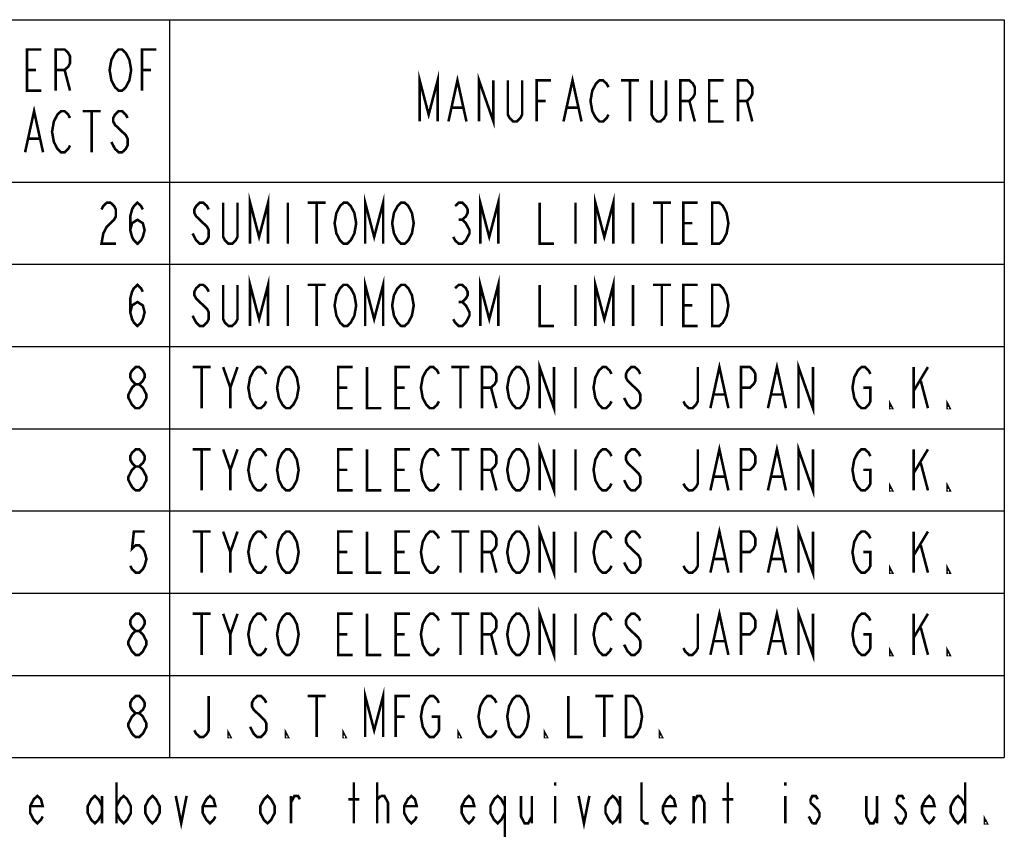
# Model space of a CAD drawing. Extents: x 60 to 814, y 62 to 540.
# Tile 3 of 25: x 387 to 540, y 74 to 202. Entities that reach past the tile are written whole.
import ezdxf

# ---------------------------------------------------------------- set-up
doc = ezdxf.new("R2010")
doc.units = 0
doc.header["$LTSCALE"] = 46.2
doc.layers.get('0').update_dxf_attribs({"linetype": 'CONTINUOUS'})
doc.layers.add('ALL_NOTE', color=7, linetype='CONTINUOUS')

msp = doc.modelspace()

# ---------------------------------------------------------------- linework, layer by layer
at = {"color": 2, "linetype": 'CONTINUOUS'}
for p, q in [((234.287, 201.741), (540.287, 201.741)), ((410.287, 201.741), (410.287, 86.861)), ((540.287, 201.741), (540.287, 86.861)), ((234.287, 176.461), (540.287, 176.461)), ((234.287, 163.661), (540.287, 163.661)), ((234.287, 150.861), (540.287, 150.861)), ((234.287, 138.061), (540.287, 138.061)), ((234.287, 125.261), (540.287, 125.261)), ((234.287, 112.461), (540.287, 112.461)), ((234.287, 99.661), (540.287, 99.661)), ((234.287, 86.861), (540.287, 86.861))]:
    msp.add_line(p, q, dxfattribs=at)
at = {"layer": 'ALL_NOTE', "color": 2, "linetype": 'CONTINUOUS', "const_width": 0.4}
for points in [[(390.319, 190.701), (388.079, 190.701), (388.079, 197.101), (390.319, 197.101)], [(392.559, 190.701), (392.559, 197.101), (393.959, 197.101), (394.519, 196.568), (394.799, 196.034), (394.799, 194.968), (394.519, 194.434), (393.959, 193.901), (392.559, 193.901)], [(403.759, 191.768), (403.479, 191.234), (402.919, 190.701), (402.359, 190.701), (401.799, 191.234), (401.519, 191.768), (401.239, 192.301), (400.959, 193.901), (401.239, 195.501), (401.519, 196.034), (401.799, 196.568), (402.359, 197.101), (402.919, 197.101), (403.479, 196.568), (403.759, 196.034), (404.039, 195.501), (404.319, 193.901), (404.039, 192.301), (403.759, 191.768)], [(405.999, 190.701), (405.999, 197.101), (408.239, 197.101)], [(388.079, 193.901), (389.479, 193.901)], [(393.959, 193.901), (394.799, 190.701)], [(405.999, 193.901), (407.399, 193.901)], [(449.247, 185.901), (449.247, 192.301), (450.647, 186.968), (452.047, 192.301), (452.047, 185.901)], [(453.727, 185.901), (455.127, 192.301), (456.527, 185.901)], [(458.487, 185.901), (458.487, 192.301), (460.727, 185.901), (460.727, 192.301)], [(471.647, 185.901), (473.047, 192.301), (474.447, 185.901)], [(465.207, 192.301), (465.207, 186.968), (464.927, 186.434), (464.367, 185.901), (463.807, 185.901), (463.247, 186.434), (462.967, 186.968), (462.967, 192.301)], [(467.447, 185.901), (467.447, 192.301), (469.687, 192.301)], [(478.647, 186.968), (478.367, 186.434), (477.807, 185.901), (477.247, 185.901), (476.687, 186.434), (476.407, 186.968), (476.127, 187.501), (475.847, 189.101), (476.127, 190.701), (476.407, 191.234), (476.687, 191.768), (477.247, 192.301), (477.807, 192.301), (478.367, 191.768), (478.647, 191.234)], [(480.607, 192.301), (483.407, 192.301)], [(482.007, 192.301), (482.007, 185.901)], [(487.607, 192.301), (487.607, 186.968), (487.327, 186.434), (486.767, 185.901), (486.207, 185.901), (485.647, 186.434), (485.367, 186.968), (485.367, 192.301)], [(489.847, 185.901), (489.847, 192.301), (491.247, 192.301), (491.807, 191.768), (492.087, 191.234), (492.087, 190.168), (491.807, 189.634), (491.247, 189.101), (489.847, 189.101)], [(496.567, 185.901), (494.327, 185.901), (494.327, 192.301), (496.567, 192.301)], [(498.807, 185.901), (498.807, 192.301), (500.207, 192.301), (500.767, 191.768), (501.047, 191.234), (501.047, 190.168), (500.767, 189.634), (500.207, 189.101), (498.807, 189.101)], [(467.447, 189.101), (468.847, 189.101)], [(491.247, 189.101), (492.087, 185.901)], [(494.327, 189.101), (495.727, 189.101)], [(500.207, 189.101), (501.047, 185.901)], [(387.799, 181.101), (389.199, 187.501), (390.599, 181.101)], [(394.799, 182.168), (394.519, 181.634), (393.959, 181.101), (393.399, 181.101), (392.839, 181.634), (392.559, 182.168), (392.279, 182.701), (391.999, 184.301), (392.279, 185.901), (392.559, 186.434), (392.839, 186.968), (393.399, 187.501), (393.959, 187.501), (394.519, 186.968), (394.799, 186.434)], [(396.759, 187.501), (399.559, 187.501)], [(398.159, 187.501), (398.159, 181.101)], [(403.759, 186.434), (403.479, 186.968), (402.919, 187.501), (402.359, 187.501), (401.799, 186.968), (401.519, 186.434), (401.519, 185.901), (401.799, 185.368), (402.359, 184.834), (402.919, 184.301), (403.479, 183.768), (403.759, 183.234), (403.759, 182.168), (403.479, 181.634), (402.919, 181.101), (402.359, 181.101), (401.799, 181.634), (401.519, 182.168), (401.239, 182.701)], [(454.287, 188.034), (455.967, 188.034)], [(472.207, 188.034), (473.887, 188.034)], [(388.359, 183.234), (390.039, 183.234)], [(422.839, 166.861), (422.839, 173.261), (424.239, 167.928), (425.639, 173.261), (425.639, 166.861)], [(440.759, 166.861), (440.759, 173.261), (442.159, 167.928), (443.559, 173.261), (443.559, 166.861)], [(458.679, 166.861), (458.679, 173.261), (460.079, 167.928), (461.479, 173.261), (461.479, 166.861)], [(476.599, 166.861), (476.599, 173.261), (477.999, 167.928), (479.399, 173.261), (479.399, 166.861)], [(399.695, 172.194), (399.975, 172.728), (400.535, 173.261), (401.095, 173.261), (401.655, 172.728), (401.935, 172.194), (401.935, 171.128), (401.655, 170.594), (401.095, 170.061), (400.535, 169.528), (399.975, 168.461), (399.695, 166.861), (401.935, 166.861)], [(404.175, 168.994), (404.455, 170.061), (405.295, 170.594), (406.135, 170.061), (406.415, 168.994), (406.135, 167.928), (405.855, 167.394), (405.295, 166.861), (404.735, 167.394), (404.455, 167.928), (404.175, 168.994), (404.175, 171.128), (404.455, 172.194), (404.735, 172.728), (405.295, 173.261), (405.855, 172.728), (406.135, 172.194)], [(416.399, 172.194), (416.119, 172.728), (415.559, 173.261), (414.999, 173.261), (414.439, 172.728), (414.159, 172.194), (414.159, 171.661), (414.439, 171.128), (414.999, 170.594), (415.559, 170.061), (416.119, 169.528), (416.399, 168.994), (416.399, 167.928), (416.119, 167.394), (415.559, 166.861), (414.999, 166.861), (414.439, 167.394), (414.159, 167.928), (413.879, 168.461)], [(420.879, 173.261), (420.879, 167.928), (420.599, 167.394), (420.039, 166.861), (419.479, 166.861), (418.919, 167.394), (418.639, 167.928), (418.639, 173.261)], [(428.719, 173.261), (428.719, 166.861)], [(431.799, 173.261), (434.599, 173.261)], [(433.199, 173.261), (433.199, 166.861)], [(438.799, 167.928), (438.519, 167.394), (437.959, 166.861), (437.399, 166.861), (436.839, 167.394), (436.559, 167.928), (436.279, 168.461), (435.999, 170.061), (436.279, 171.661), (436.559, 172.194), (436.839, 172.728), (437.399, 173.261), (437.959, 173.261), (438.519, 172.728), (438.799, 172.194), (439.079, 171.661), (439.359, 170.061), (439.079, 168.461), (438.799, 167.928)], [(447.759, 167.928), (447.479, 167.394), (446.919, 166.861), (446.359, 166.861), (445.799, 167.394), (445.519, 167.928), (445.239, 168.461), (444.959, 170.061), (445.239, 171.661), (445.519, 172.194), (445.799, 172.728), (446.359, 173.261), (446.919, 173.261), (447.479, 172.728), (447.759, 172.194), (448.039, 171.661), (448.319, 170.061), (448.039, 168.461), (447.759, 167.928)], [(454.759, 172.728), (455.319, 173.261), (455.879, 173.261), (456.439, 172.728), (456.719, 172.194), (456.719, 171.661), (456.439, 171.128), (455.879, 170.594), (456.439, 170.061), (456.719, 169.528), (456.999, 168.994), (456.999, 168.461), (456.719, 167.928), (456.439, 167.394), (455.879, 166.861), (455.319, 166.861), (454.759, 167.394), (454.479, 167.928)], [(467.919, 173.261), (467.919, 166.861), (470.159, 166.861)], [(473.519, 173.261), (473.519, 166.861)], [(482.479, 173.261), (482.479, 166.861)], [(485.559, 173.261), (488.359, 173.261)], [(486.959, 173.261), (486.959, 166.861)], [(492.559, 166.861), (490.319, 166.861), (490.319, 173.261), (492.559, 173.261)], [(494.799, 173.261), (495.919, 173.261), (496.479, 172.728), (496.759, 172.194), (497.039, 171.661), (497.319, 170.061), (497.039, 168.461), (496.759, 167.928), (496.479, 167.394), (495.919, 166.861), (494.799, 166.861), (494.799, 173.261)], [(455.319, 170.594), (455.879, 170.594)], [(490.319, 170.061), (491.719, 170.061)], [(422.839, 154.061), (422.839, 160.461), (424.239, 155.128), (425.639, 160.461), (425.639, 154.061)], [(440.759, 154.061), (440.759, 160.461), (442.159, 155.128), (443.559, 160.461), (443.559, 154.061)], [(458.679, 154.061), (458.679, 160.461), (460.079, 155.128), (461.479, 160.461), (461.479, 154.061)], [(476.599, 154.061), (476.599, 160.461), (477.999, 155.128), (479.399, 160.461), (479.399, 154.061)], [(404.175, 156.194), (404.455, 157.261), (405.295, 157.794), (406.135, 157.261), (406.415, 156.194), (406.135, 155.128), (405.855, 154.594), (405.295, 154.061), (404.735, 154.594), (404.455, 155.128), (404.175, 156.194), (404.175, 158.328), (404.455, 159.394), (404.735, 159.928), (405.295, 160.461), (405.855, 159.928), (406.135, 159.394)], [(416.399, 159.394), (416.119, 159.928), (415.559, 160.461), (414.999, 160.461), (414.439, 159.928), (414.159, 159.394), (414.159, 158.861), (414.439, 158.328), (414.999, 157.794), (415.559, 157.261), (416.119, 156.728), (416.399, 156.194), (416.399, 155.128), (416.119, 154.594), (415.559, 154.061), (414.999, 154.061), (414.439, 154.594), (414.159, 155.128), (413.879, 155.661)], [(420.879, 160.461), (420.879, 155.128), (420.599, 154.594), (420.039, 154.061), (419.479, 154.061), (418.919, 154.594), (418.639, 155.128), (418.639, 160.461)], [(428.719, 160.461), (428.719, 154.061)], [(431.799, 160.461), (434.599, 160.461)], [(433.199, 160.461), (433.199, 154.061)], [(438.799, 155.128), (438.519, 154.594), (437.959, 154.061), (437.399, 154.061), (436.839, 154.594), (436.559, 155.128), (436.279, 155.661), (435.999, 157.261), (436.279, 158.861), (436.559, 159.394), (436.839, 159.928), (437.399, 160.461), (437.959, 160.461), (438.519, 159.928), (438.799, 159.394), (439.079, 158.861), (439.359, 157.261), (439.079, 155.661), (438.799, 155.128)], [(447.759, 155.128), (447.479, 154.594), (446.919, 154.061), (446.359, 154.061), (445.799, 154.594), (445.519, 155.128), (445.239, 155.661), (444.959, 157.261), (445.239, 158.861), (445.519, 159.394), (445.799, 159.928), (446.359, 160.461), (446.919, 160.461), (447.479, 159.928), (447.759, 159.394), (448.039, 158.861), (448.319, 157.261), (448.039, 155.661), (447.759, 155.128)], [(454.759, 159.928), (455.319, 160.461), (455.879, 160.461), (456.439, 159.928), (456.719, 159.394), (456.719, 158.861), (456.439, 158.328), (455.879, 157.794), (456.439, 157.261), (456.719, 156.728), (456.999, 156.194), (456.999, 155.661), (456.719, 155.128), (456.439, 154.594), (455.879, 154.061), (455.319, 154.061), (454.759, 154.594), (454.479, 155.128)], [(467.919, 160.461), (467.919, 154.061), (470.159, 154.061)], [(473.519, 160.461), (473.519, 154.061)], [(482.479, 160.461), (482.479, 154.061)], [(485.559, 160.461), (488.359, 160.461)], [(486.959, 160.461), (486.959, 154.061)], [(492.559, 154.061), (490.319, 154.061), (490.319, 160.461), (492.559, 160.461)], [(494.799, 160.461), (495.919, 160.461), (496.479, 159.928), (496.759, 159.394), (497.039, 158.861), (497.319, 157.261), (497.039, 155.661), (496.759, 155.128), (496.479, 154.594), (495.919, 154.061), (494.799, 154.061), (494.799, 160.461)], [(455.319, 157.794), (455.879, 157.794)], [(490.319, 157.261), (491.719, 157.261)], [(467.919, 141.261), (467.919, 147.661), (470.159, 141.261), (470.159, 147.661)], [(508.239, 141.261), (508.239, 147.661), (510.479, 141.261), (510.479, 147.661)], [(405.015, 144.994), (404.455, 145.528), (404.175, 146.061), (404.175, 146.594), (404.455, 147.128), (405.015, 147.661), (405.575, 147.661), (406.135, 147.128), (406.415, 146.594), (406.415, 146.061), (406.135, 145.528), (405.575, 144.994)], [(413.879, 147.661), (416.679, 147.661)], [(415.279, 147.661), (415.279, 141.261)], [(418.639, 147.661), (419.759, 144.461), (419.759, 141.261)], [(419.759, 144.461), (420.879, 147.661)], [(425.359, 142.328), (425.079, 141.794), (424.519, 141.261), (423.959, 141.261), (423.399, 141.794), (423.119, 142.328), (422.839, 142.861), (422.559, 144.461), (422.839, 146.061), (423.119, 146.594), (423.399, 147.128), (423.959, 147.661), (424.519, 147.661), (425.079, 147.128), (425.359, 146.594)], [(429.839, 142.328), (429.559, 141.794), (428.999, 141.261), (428.439, 141.261), (427.879, 141.794), (427.599, 142.328), (427.319, 142.861), (427.039, 144.461), (427.319, 146.061), (427.599, 146.594), (427.879, 147.128), (428.439, 147.661), (428.999, 147.661), (429.559, 147.128), (429.839, 146.594), (430.119, 146.061), (430.399, 144.461), (430.119, 142.861), (429.839, 142.328)], [(438.799, 141.261), (436.559, 141.261), (436.559, 147.661), (438.799, 147.661)], [(441.039, 147.661), (441.039, 141.261), (443.279, 141.261)], [(447.759, 141.261), (445.519, 141.261), (445.519, 147.661), (447.759, 147.661)], [(452.239, 142.328), (451.959, 141.794), (451.399, 141.261), (450.839, 141.261), (450.279, 141.794), (449.999, 142.328), (449.719, 142.861), (449.439, 144.461), (449.719, 146.061), (449.999, 146.594), (450.279, 147.128), (450.839, 147.661), (451.399, 147.661), (451.959, 147.128), (452.239, 146.594)], [(454.199, 147.661), (456.999, 147.661)], [(455.599, 147.661), (455.599, 141.261)], [(458.959, 141.261), (458.959, 147.661), (460.359, 147.661), (460.919, 147.128), (461.199, 146.594), (461.199, 145.528), (460.919, 144.994), (460.359, 144.461), (458.959, 144.461)], [(465.679, 142.328), (465.399, 141.794), (464.839, 141.261), (464.279, 141.261), (463.719, 141.794), (463.439, 142.328), (463.159, 142.861), (462.879, 144.461), (463.159, 146.061), (463.439, 146.594), (463.719, 147.128), (464.279, 147.661), (464.839, 147.661), (465.399, 147.128), (465.679, 146.594), (465.959, 146.061), (466.239, 144.461), (465.959, 142.861), (465.679, 142.328)], [(473.519, 147.661), (473.519, 141.261)], [(479.119, 142.328), (478.839, 141.794), (478.279, 141.261), (477.719, 141.261), (477.159, 141.794), (476.879, 142.328), (476.599, 142.861), (476.319, 144.461), (476.599, 146.061), (476.879, 146.594), (477.159, 147.128), (477.719, 147.661), (478.279, 147.661), (478.839, 147.128), (479.119, 146.594)], [(483.599, 146.594), (483.319, 147.128), (482.759, 147.661), (482.199, 147.661), (481.639, 147.128), (481.359, 146.594), (481.359, 146.061), (481.639, 145.528), (482.199, 144.994), (482.759, 144.461), (483.319, 143.928), (483.599, 143.394), (483.599, 142.328), (483.319, 141.794), (482.759, 141.261), (482.199, 141.261), (481.639, 141.794), (481.359, 142.328), (481.079, 142.861)], [(492.559, 147.661), (492.559, 142.328), (492.279, 141.794), (491.719, 141.261), (491.159, 141.261), (490.599, 141.794), (490.319, 142.328)], [(494.519, 141.261), (495.919, 147.661), (497.319, 141.261)], [(499.279, 141.261), (499.279, 147.661), (500.679, 147.661), (501.239, 147.128), (501.519, 146.594), (501.519, 145.528), (501.239, 144.994), (500.679, 144.461), (499.279, 144.461)], [(503.479, 141.261), (504.879, 147.661), (506.279, 141.261)], [(518.319, 144.461), (519.439, 144.461), (519.439, 142.328), (519.159, 141.794), (518.599, 141.261), (518.039, 141.261), (517.479, 141.794), (517.199, 142.328), (516.919, 142.861), (516.639, 144.461), (516.919, 146.061), (517.199, 146.594), (517.479, 147.128), (518.039, 147.661), (518.599, 147.661), (519.159, 147.128), (519.439, 146.594)], [(526.159, 147.661), (526.159, 141.261)], [(526.159, 143.928), (528.399, 147.661)], [(527.279, 145.528), (528.399, 141.261)], [(405.015, 141.261), (404.455, 141.794), (404.175, 142.328), (403.895, 142.861), (403.895, 143.394), (404.175, 143.928), (404.455, 144.461), (405.015, 144.994), (405.575, 144.994), (406.135, 144.461), (406.415, 143.928), (406.695, 143.394), (406.695, 142.861), (406.415, 142.328), (406.135, 141.794), (405.575, 141.261), (405.015, 141.261)], [(436.559, 144.461), (437.959, 144.461)], [(445.519, 144.461), (446.919, 144.461)], [(460.359, 144.461), (461.199, 141.261)], [(495.079, 143.394), (496.759, 143.394)], [(504.039, 143.394), (505.719, 143.394)], [(522.799, 141.261), (522.519, 141.261), (522.519, 141.794), (522.799, 141.261)], [(531.759, 141.261), (531.479, 141.261), (531.479, 141.794), (531.759, 141.261)], [(405.015, 132.194), (404.455, 132.728), (404.175, 133.261), (404.175, 133.794), (404.455, 134.328), (405.015, 134.861), (405.575, 134.861), (406.135, 134.328), (406.415, 133.794), (406.415, 133.261), (406.135, 132.728), (405.575, 132.194)], [(413.879, 134.861), (416.679, 134.861)], [(415.279, 134.861), (415.279, 128.461)], [(418.639, 134.861), (419.759, 131.661), (419.759, 128.461)], [(419.759, 131.661), (420.879, 134.861)], [(425.359, 129.528), (425.079, 128.994), (424.519, 128.461), (423.959, 128.461), (423.399, 128.994), (423.119, 129.528), (422.839, 130.061), (422.559, 131.661), (422.839, 133.261), (423.119, 133.794), (423.399, 134.328), (423.959, 134.861), (424.519, 134.861), (425.079, 134.328), (425.359, 133.794)], [(429.839, 129.528), (429.559, 128.994), (428.999, 128.461), (428.439, 128.461), (427.879, 128.994), (427.599, 129.528), (427.319, 130.061), (427.039, 131.661), (427.319, 133.261), (427.599, 133.794), (427.879, 134.328), (428.439, 134.861), (428.999, 134.861), (429.559, 134.328), (429.839, 133.794), (430.119, 133.261), (430.399, 131.661), (430.119, 130.061), (429.839, 129.528)], [(438.799, 128.461), (436.559, 128.461), (436.559, 134.861), (438.799, 134.861)], [(441.039, 134.861), (441.039, 128.461), (443.279, 128.461)], [(447.759, 128.461), (445.519, 128.461), (445.519, 134.861), (447.759, 134.861)], [(452.239, 129.528), (451.959, 128.994), (451.399, 128.461), (450.839, 128.461), (450.279, 128.994), (449.999, 129.528), (449.719, 130.061), (449.439, 131.661), (449.719, 133.261), (449.999, 133.794), (450.279, 134.328), (450.839, 134.861), (451.399, 134.861), (451.959, 134.328), (452.239, 133.794)], [(454.199, 134.861), (456.999, 134.861)], [(455.599, 134.861), (455.599, 128.461)], [(458.959, 128.461), (458.959, 134.861), (460.359, 134.861), (460.919, 134.328), (461.199, 133.794), (461.199, 132.728), (460.919, 132.194), (460.359, 131.661), (458.959, 131.661)], [(465.679, 129.528), (465.399, 128.994), (464.839, 128.461), (464.279, 128.461), (463.719, 128.994), (463.439, 129.528), (463.159, 130.061), (462.879, 131.661), (463.159, 133.261), (463.439, 133.794), (463.719, 134.328), (464.279, 134.861), (464.839, 134.861), (465.399, 134.328), (465.679, 133.794), (465.959, 133.261), (466.239, 131.661), (465.959, 130.061), (465.679, 129.528)], [(467.919, 128.461), (467.919, 134.861), (470.159, 128.461), (470.159, 134.861)], [(473.519, 134.861), (473.519, 128.461)], [(479.119, 129.528), (478.839, 128.994), (478.279, 128.461), (477.719, 128.461), (477.159, 128.994), (476.879, 129.528), (476.599, 130.061), (476.319, 131.661), (476.599, 133.261), (476.879, 133.794), (477.159, 134.328), (477.719, 134.861), (478.279, 134.861), (478.839, 134.328), (479.119, 133.794)], [(483.599, 133.794), (483.319, 134.328), (482.759, 134.861), (482.199, 134.861), (481.639, 134.328), (481.359, 133.794), (481.359, 133.261), (481.639, 132.728), (482.199, 132.194), (482.759, 131.661), (483.319, 131.128), (483.599, 130.594), (483.599, 129.528), (483.319, 128.994), (482.759, 128.461), (482.199, 128.461), (481.639, 128.994), (481.359, 129.528), (481.079, 130.061)], [(492.559, 134.861), (492.559, 129.528), (492.279, 128.994), (491.719, 128.461), (491.159, 128.461), (490.599, 128.994), (490.319, 129.528)], [(494.519, 128.461), (495.919, 134.861), (497.319, 128.461)], [(499.279, 128.461), (499.279, 134.861), (500.679, 134.861), (501.239, 134.328), (501.519, 133.794), (501.519, 132.728), (501.239, 132.194), (500.679, 131.661), (499.279, 131.661)], [(503.479, 128.461), (504.879, 134.861), (506.279, 128.461)], [(508.239, 128.461), (508.239, 134.861), (510.479, 128.461), (510.479, 134.861)], [(518.319, 131.661), (519.439, 131.661), (519.439, 129.528), (519.159, 128.994), (518.599, 128.461), (518.039, 128.461), (517.479, 128.994), (517.199, 129.528), (516.919, 130.061), (516.639, 131.661), (516.919, 133.261), (517.199, 133.794), (517.479, 134.328), (518.039, 134.861), (518.599, 134.861), (519.159, 134.328), (519.439, 133.794)], [(526.159, 134.861), (526.159, 128.461)], [(526.159, 131.128), (528.399, 134.861)], [(405.015, 128.461), (404.455, 128.994), (404.175, 129.528), (403.895, 130.061), (403.895, 130.594), (404.175, 131.128), (404.455, 131.661), (405.015, 132.194), (405.575, 132.194), (406.135, 131.661), (406.415, 131.128), (406.695, 130.594), (406.695, 130.061), (406.415, 129.528), (406.135, 128.994), (405.575, 128.461), (405.015, 128.461)], [(527.279, 132.728), (528.399, 128.461)], [(436.559, 131.661), (437.959, 131.661)], [(445.519, 131.661), (446.919, 131.661)], [(460.359, 131.661), (461.199, 128.461)], [(495.079, 130.594), (496.759, 130.594)], [(504.039, 130.594), (505.719, 130.594)], [(522.799, 128.461), (522.519, 128.461), (522.519, 128.994), (522.799, 128.461)], [(531.759, 128.461), (531.479, 128.461), (531.479, 128.994), (531.759, 128.461)], [(467.919, 115.661), (467.919, 122.061), (470.159, 115.661), (470.159, 122.061)], [(494.519, 115.661), (495.919, 122.061), (497.319, 115.661)], [(503.479, 115.661), (504.879, 122.061), (506.279, 115.661)], [(508.239, 115.661), (508.239, 122.061), (510.479, 115.661), (510.479, 122.061)], [(406.415, 122.061), (404.735, 122.061), (404.455, 119.394), (405.015, 119.928), (405.575, 119.928), (406.135, 119.394), (406.415, 118.861), (406.695, 117.794), (406.415, 116.728), (406.135, 116.194), (405.575, 115.661), (405.015, 115.661), (404.455, 116.194), (404.175, 116.728)], [(413.879, 122.061), (416.679, 122.061)], [(415.279, 122.061), (415.279, 115.661)], [(418.639, 122.061), (419.759, 118.861), (419.759, 115.661)], [(419.759, 118.861), (420.879, 122.061)], [(425.359, 116.728), (425.079, 116.194), (424.519, 115.661), (423.959, 115.661), (423.399, 116.194), (423.119, 116.728), (422.839, 117.261), (422.559, 118.861), (422.839, 120.461), (423.119, 120.994), (423.399, 121.528), (423.959, 122.061), (424.519, 122.061), (425.079, 121.528), (425.359, 120.994)], [(429.839, 116.728), (429.559, 116.194), (428.999, 115.661), (428.439, 115.661), (427.879, 116.194), (427.599, 116.728), (427.319, 117.261), (427.039, 118.861), (427.319, 120.461), (427.599, 120.994), (427.879, 121.528), (428.439, 122.061), (428.999, 122.061), (429.559, 121.528), (429.839, 120.994), (430.119, 120.461), (430.399, 118.861), (430.119, 117.261), (429.839, 116.728)], [(438.799, 115.661), (436.559, 115.661), (436.559, 122.061), (438.799, 122.061)], [(441.039, 122.061), (441.039, 115.661), (443.279, 115.661)], [(447.759, 115.661), (445.519, 115.661), (445.519, 122.061), (447.759, 122.061)], [(452.239, 116.728), (451.959, 116.194), (451.399, 115.661), (450.839, 115.661), (450.279, 116.194), (449.999, 116.728), (449.719, 117.261), (449.439, 118.861), (449.719, 120.461), (449.999, 120.994), (450.279, 121.528), (450.839, 122.061), (451.399, 122.061), (451.959, 121.528), (452.239, 120.994)], [(454.199, 122.061), (456.999, 122.061)], [(455.599, 122.061), (455.599, 115.661)], [(458.959, 115.661), (458.959, 122.061), (460.359, 122.061), (460.919, 121.528), (461.199, 120.994), (461.199, 119.928), (460.919, 119.394), (460.359, 118.861), (458.959, 118.861)], [(465.679, 116.728), (465.399, 116.194), (464.839, 115.661), (464.279, 115.661), (463.719, 116.194), (463.439, 116.728), (463.159, 117.261), (462.879, 118.861), (463.159, 120.461), (463.439, 120.994), (463.719, 121.528), (464.279, 122.061), (464.839, 122.061), (465.399, 121.528), (465.679, 120.994), (465.959, 120.461), (466.239, 118.861), (465.959, 117.261), (465.679, 116.728)], [(473.519, 122.061), (473.519, 115.661)], [(479.119, 116.728), (478.839, 116.194), (478.279, 115.661), (477.719, 115.661), (477.159, 116.194), (476.879, 116.728), (476.599, 117.261), (476.319, 118.861), (476.599, 120.461), (476.879, 120.994), (477.159, 121.528), (477.719, 122.061), (478.279, 122.061), (478.839, 121.528), (479.119, 120.994)], [(483.599, 120.994), (483.319, 121.528), (482.759, 122.061), (482.199, 122.061), (481.639, 121.528), (481.359, 120.994), (481.359, 120.461), (481.639, 119.928), (482.199, 119.394), (482.759, 118.861), (483.319, 118.328), (483.599, 117.794), (483.599, 116.728), (483.319, 116.194), (482.759, 115.661), (482.199, 115.661), (481.639, 116.194), (481.359, 116.728), (481.079, 117.261)], [(492.559, 122.061), (492.559, 116.728), (492.279, 116.194), (491.719, 115.661), (491.159, 115.661), (490.599, 116.194), (490.319, 116.728)], [(499.279, 115.661), (499.279, 122.061), (500.679, 122.061), (501.239, 121.528), (501.519, 120.994), (501.519, 119.928), (501.239, 119.394), (500.679, 118.861), (499.279, 118.861)], [(518.319, 118.861), (519.439, 118.861), (519.439, 116.728), (519.159, 116.194), (518.599, 115.661), (518.039, 115.661), (517.479, 116.194), (517.199, 116.728), (516.919, 117.261), (516.639, 118.861), (516.919, 120.461), (517.199, 120.994), (517.479, 121.528), (518.039, 122.061), (518.599, 122.061), (519.159, 121.528), (519.439, 120.994)], [(526.159, 122.061), (526.159, 115.661)], [(526.159, 118.328), (528.399, 122.061)], [(527.279, 119.928), (528.399, 115.661)], [(436.559, 118.861), (437.959, 118.861)], [(445.519, 118.861), (446.919, 118.861)], [(460.359, 118.861), (461.199, 115.661)], [(495.079, 117.794), (496.759, 117.794)], [(504.039, 117.794), (505.719, 117.794)], [(522.799, 115.661), (522.519, 115.661), (522.519, 116.194), (522.799, 115.661)], [(531.759, 115.661), (531.479, 115.661), (531.479, 116.194), (531.759, 115.661)], [(467.919, 102.861), (467.919, 109.261), (470.159, 102.861), (470.159, 109.261)], [(508.239, 102.861), (508.239, 109.261), (510.479, 102.861), (510.479, 109.261)], [(405.015, 106.594), (404.455, 107.128), (404.175, 107.661), (404.175, 108.194), (404.455, 108.728), (405.015, 109.261), (405.575, 109.261), (406.135, 108.728), (406.415, 108.194), (406.415, 107.661), (406.135, 107.128), (405.575, 106.594)], [(413.879, 109.261), (416.679, 109.261)], [(415.279, 109.261), (415.279, 102.861)], [(418.639, 109.261), (419.759, 106.061), (419.759, 102.861)], [(419.759, 106.061), (420.879, 109.261)], [(425.359, 103.928), (425.079, 103.394), (424.519, 102.861), (423.959, 102.861), (423.399, 103.394), (423.119, 103.928), (422.839, 104.461), (422.559, 106.061), (422.839, 107.661), (423.119, 108.194), (423.399, 108.728), (423.959, 109.261), (424.519, 109.261), (425.079, 108.728), (425.359, 108.194)], [(429.839, 103.928), (429.559, 103.394), (428.999, 102.861), (428.439, 102.861), (427.879, 103.394), (427.599, 103.928), (427.319, 104.461), (427.039, 106.061), (427.319, 107.661), (427.599, 108.194), (427.879, 108.728), (428.439, 109.261), (428.999, 109.261), (429.559, 108.728), (429.839, 108.194), (430.119, 107.661), (430.399, 106.061), (430.119, 104.461), (429.839, 103.928)], [(438.799, 102.861), (436.559, 102.861), (436.559, 109.261), (438.799, 109.261)], [(441.039, 109.261), (441.039, 102.861), (443.279, 102.861)], [(447.759, 102.861), (445.519, 102.861), (445.519, 109.261), (447.759, 109.261)], [(452.239, 103.928), (451.959, 103.394), (451.399, 102.861), (450.839, 102.861), (450.279, 103.394), (449.999, 103.928), (449.719, 104.461), (449.439, 106.061), (449.719, 107.661), (449.999, 108.194), (450.279, 108.728), (450.839, 109.261), (451.399, 109.261), (451.959, 108.728), (452.239, 108.194)], [(454.199, 109.261), (456.999, 109.261)], [(455.599, 109.261), (455.599, 102.861)], [(458.959, 102.861), (458.959, 109.261), (460.359, 109.261), (460.919, 108.728), (461.199, 108.194), (461.199, 107.128), (460.919, 106.594), (460.359, 106.061), (458.959, 106.061)], [(465.679, 103.928), (465.399, 103.394), (464.839, 102.861), (464.279, 102.861), (463.719, 103.394), (463.439, 103.928), (463.159, 104.461), (462.879, 106.061), (463.159, 107.661), (463.439, 108.194), (463.719, 108.728), (464.279, 109.261), (464.839, 109.261), (465.399, 108.728), (465.679, 108.194), (465.959, 107.661), (466.239, 106.061), (465.959, 104.461), (465.679, 103.928)], [(473.519, 109.261), (473.519, 102.861)], [(479.119, 103.928), (478.839, 103.394), (478.279, 102.861), (477.719, 102.861), (477.159, 103.394), (476.879, 103.928), (476.599, 104.461), (476.319, 106.061), (476.599, 107.661), (476.879, 108.194), (477.159, 108.728), (477.719, 109.261), (478.279, 109.261), (478.839, 108.728), (479.119, 108.194)], [(483.599, 108.194), (483.319, 108.728), (482.759, 109.261), (482.199, 109.261), (481.639, 108.728), (481.359, 108.194), (481.359, 107.661), (481.639, 107.128), (482.199, 106.594), (482.759, 106.061), (483.319, 105.528), (483.599, 104.994), (483.599, 103.928), (483.319, 103.394), (482.759, 102.861), (482.199, 102.861), (481.639, 103.394), (481.359, 103.928), (481.079, 104.461)], [(492.559, 109.261), (492.559, 103.928), (492.279, 103.394), (491.719, 102.861), (491.159, 102.861), (490.599, 103.394), (490.319, 103.928)], [(494.519, 102.861), (495.919, 109.261), (497.319, 102.861)], [(499.279, 102.861), (499.279, 109.261), (500.679, 109.261), (501.239, 108.728), (501.519, 108.194), (501.519, 107.128), (501.239, 106.594), (500.679, 106.061), (499.279, 106.061)], [(503.479, 102.861), (504.879, 109.261), (506.279, 102.861)], [(518.319, 106.061), (519.439, 106.061), (519.439, 103.928), (519.159, 103.394), (518.599, 102.861), (518.039, 102.861), (517.479, 103.394), (517.199, 103.928), (516.919, 104.461), (516.639, 106.061), (516.919, 107.661), (517.199, 108.194), (517.479, 108.728), (518.039, 109.261), (518.599, 109.261), (519.159, 108.728), (519.439, 108.194)], [(526.159, 109.261), (526.159, 102.861)], [(526.159, 105.528), (528.399, 109.261)], [(405.015, 102.861), (404.455, 103.394), (404.175, 103.928), (403.895, 104.461), (403.895, 104.994), (404.175, 105.528), (404.455, 106.061), (405.015, 106.594), (405.575, 106.594), (406.135, 106.061), (406.415, 105.528), (406.695, 104.994), (406.695, 104.461), (406.415, 103.928), (406.135, 103.394), (405.575, 102.861), (405.015, 102.861)], [(436.559, 106.061), (437.959, 106.061)], [(445.519, 106.061), (446.919, 106.061)], [(460.359, 106.061), (461.199, 102.861)], [(527.279, 107.128), (528.399, 102.861)], [(495.079, 104.994), (496.759, 104.994)], [(504.039, 104.994), (505.719, 104.994)], [(522.799, 102.861), (522.519, 102.861), (522.519, 103.394), (522.799, 102.861)], [(531.759, 102.861), (531.479, 102.861), (531.479, 103.394), (531.759, 102.861)], [(405.015, 93.794), (404.455, 94.328), (404.175, 94.861), (404.175, 95.394), (404.455, 95.928), (405.015, 96.461), (405.575, 96.461), (406.135, 95.928), (406.415, 95.394), (406.415, 94.861), (406.135, 94.328), (405.575, 93.794)], [(416.399, 96.461), (416.399, 91.128), (416.119, 90.594), (415.559, 90.061), (414.999, 90.061), (414.439, 90.594), (414.159, 91.128)], [(425.359, 95.394), (425.079, 95.928), (424.519, 96.461), (423.959, 96.461), (423.399, 95.928), (423.119, 95.394), (423.119, 94.861), (423.399, 94.328), (423.959, 93.794), (424.519, 93.261), (425.079, 92.728), (425.359, 92.194), (425.359, 91.128), (425.079, 90.594), (424.519, 90.061), (423.959, 90.061), (423.399, 90.594), (423.119, 91.128), (422.839, 91.661)], [(431.799, 96.461), (434.599, 96.461)], [(433.199, 96.461), (433.199, 90.061)], [(440.759, 90.061), (440.759, 96.461), (442.159, 91.128), (443.559, 96.461), (443.559, 90.061)], [(445.519, 90.061), (445.519, 96.461), (447.759, 96.461)], [(451.119, 93.261), (452.239, 93.261), (452.239, 91.128), (451.959, 90.594), (451.399, 90.061), (450.839, 90.061), (450.279, 90.594), (449.999, 91.128), (449.719, 91.661), (449.439, 93.261), (449.719, 94.861), (449.999, 95.394), (450.279, 95.928), (450.839, 96.461), (451.399, 96.461), (451.959, 95.928), (452.239, 95.394)], [(461.199, 91.128), (460.919, 90.594), (460.359, 90.061), (459.799, 90.061), (459.239, 90.594), (458.959, 91.128), (458.679, 91.661), (458.399, 93.261), (458.679, 94.861), (458.959, 95.394), (459.239, 95.928), (459.799, 96.461), (460.359, 96.461), (460.919, 95.928), (461.199, 95.394)], [(465.679, 91.128), (465.399, 90.594), (464.839, 90.061), (464.279, 90.061), (463.719, 90.594), (463.439, 91.128), (463.159, 91.661), (462.879, 93.261), (463.159, 94.861), (463.439, 95.394), (463.719, 95.928), (464.279, 96.461), (464.839, 96.461), (465.399, 95.928), (465.679, 95.394), (465.959, 94.861), (466.239, 93.261), (465.959, 91.661), (465.679, 91.128)], [(472.399, 96.461), (472.399, 90.061), (474.639, 90.061)], [(476.599, 96.461), (479.399, 96.461)], [(477.999, 96.461), (477.999, 90.061)], [(481.359, 96.461), (482.479, 96.461), (483.039, 95.928), (483.319, 95.394), (483.599, 94.861), (483.879, 93.261), (483.599, 91.661), (483.319, 91.128), (483.039, 90.594), (482.479, 90.061), (481.359, 90.061), (481.359, 96.461)], [(405.015, 90.061), (404.455, 90.594), (404.175, 91.128), (403.895, 91.661), (403.895, 92.194), (404.175, 92.728), (404.455, 93.261), (405.015, 93.794), (405.575, 93.794), (406.135, 93.261), (406.415, 92.728), (406.695, 92.194), (406.695, 91.661), (406.415, 91.128), (406.135, 90.594), (405.575, 90.061), (405.015, 90.061)], [(445.519, 93.261), (446.919, 93.261)], [(419.759, 90.061), (419.479, 90.061), (419.479, 90.594), (419.759, 90.061)], [(428.719, 90.061), (428.439, 90.061), (428.439, 90.594), (428.719, 90.061)], [(437.679, 90.061), (437.399, 90.061), (437.399, 90.594), (437.679, 90.061)], [(455.599, 90.061), (455.319, 90.061), (455.319, 90.594), (455.599, 90.061)], [(469.039, 90.061), (468.759, 90.061), (468.759, 90.594), (469.039, 90.061)], [(486.959, 90.061), (486.679, 90.061), (486.679, 90.594), (486.959, 90.061)], [(402.03, 83.041), (402.03, 76.641)], [(438.99, 76.641), (438.99, 83.041)], [(442.63, 76.641), (442.63, 83.041)], [(470.35, 83.041), (470.35, 82.508)], [(484.91, 76.641), (484.35, 76.641), (483.79, 77.175), (483.79, 83.041)], [(497.23, 76.641), (497.23, 83.041)], [(506.19, 83.041), (506.19, 82.508)], [(534.19, 83.041), (534.19, 76.641)], [(390.55, 77.708), (390.27, 77.175), (389.71, 76.641), (389.15, 77.175), (388.59, 78.241), (388.59, 79.308), (389.15, 80.375), (389.71, 80.908), (390.27, 80.375), (390.55, 79.308), (388.59, 79.308)], [(399.79, 78.241), (399.23, 77.175), (398.67, 76.641), (398.11, 77.175), (397.55, 78.241), (397.55, 79.308), (398.11, 80.375), (398.67, 80.908), (399.23, 80.375), (399.79, 79.308)], [(399.79, 80.908), (399.79, 76.641)], [(402.03, 79.308), (402.59, 80.375), (403.15, 80.908), (403.71, 80.375), (404.27, 79.308), (404.27, 78.241), (403.71, 77.175), (403.15, 76.641), (402.59, 77.175), (402.03, 78.241)], [(408.75, 78.241), (408.19, 77.175), (407.63, 76.641), (407.07, 77.175), (406.51, 78.241), (406.51, 79.308), (407.07, 80.375), (407.63, 80.908), (408.19, 80.375), (408.75, 79.308), (408.75, 78.241)], [(411.27, 80.908), (412.11, 76.641), (412.95, 80.908)], [(417.43, 77.708), (417.15, 77.175), (416.59, 76.641), (416.03, 77.175), (415.47, 78.241), (415.47, 79.308), (416.03, 80.375), (416.59, 80.908), (417.15, 80.375), (417.43, 79.308), (415.47, 79.308)], [(426.67, 78.241), (426.11, 77.175), (425.55, 76.641), (424.99, 77.175), (424.43, 78.241), (424.43, 79.308), (424.99, 80.375), (425.55, 80.908), (426.11, 80.375), (426.67, 79.308), (426.67, 78.241)], [(429.19, 76.641), (429.19, 80.908)], [(429.19, 79.841), (429.75, 80.908), (430.31, 80.908), (430.59, 80.375)], [(438.15, 80.375), (439.83, 80.375)], [(442.63, 80.375), (443.19, 80.908)], [(443.19, 80.908), (443.75, 80.908), (444.31, 79.841), (444.31, 76.641)], [(448.79, 77.708), (448.51, 77.175), (447.95, 76.641), (447.39, 77.175), (446.83, 78.241), (446.83, 79.308), (447.39, 80.375), (447.95, 80.908), (448.51, 80.375), (448.79, 79.308), (446.83, 79.308)], [(457.75, 77.708), (457.47, 77.175), (456.91, 76.641), (456.35, 77.175), (455.79, 78.241), (455.79, 79.308), (456.35, 80.375), (456.91, 80.908), (457.47, 80.375), (457.75, 79.308), (455.79, 79.308)], [(462.51, 78.241), (461.95, 77.175), (461.39, 76.641), (460.83, 77.175), (460.27, 78.241), (460.27, 79.308), (460.83, 80.375), (461.39, 80.908), (461.95, 80.375), (462.51, 79.308)], [(462.51, 80.908), (462.51, 74.508)], [(465.03, 80.908), (465.03, 77.708), (465.59, 76.641), (466.15, 76.641), (466.71, 77.708)], [(466.71, 80.908), (466.71, 76.641)], [(470.35, 80.908), (470.35, 76.641)], [(473.99, 80.908), (474.83, 76.641), (475.67, 80.908)], [(480.43, 78.241), (479.87, 77.175), (479.31, 76.641), (478.75, 77.175), (478.19, 78.241), (478.19, 79.308), (478.75, 80.375), (479.31, 80.908), (479.87, 80.375), (480.43, 79.308)], [(480.43, 80.908), (480.43, 76.641)], [(489.11, 77.708), (488.83, 77.175), (488.27, 76.641), (487.71, 77.175), (487.15, 78.241), (487.15, 79.308), (487.71, 80.375), (488.27, 80.908), (488.83, 80.375), (489.11, 79.308), (487.15, 79.308)], [(491.91, 76.641), (491.91, 80.908)], [(491.91, 79.841), (492.47, 80.908), (493.03, 80.908), (493.59, 79.841), (493.59, 76.641)], [(496.39, 80.375), (498.07, 80.375)], [(506.19, 80.908), (506.19, 76.641)], [(511.23, 80.375), (510.95, 80.908), (510.39, 80.908), (510.11, 80.375), (510.11, 79.841)], [(510.11, 79.841), (511.23, 78.775), (511.51, 78.241), (511.51, 77.708), (511.23, 77.175), (510.95, 76.641), (510.39, 76.641)], [(518.79, 80.908), (518.79, 77.708), (519.35, 76.641), (519.91, 76.641), (520.47, 77.708)], [(520.47, 80.908), (520.47, 76.641)], [(524.67, 80.375), (524.39, 80.908), (523.83, 80.908), (523.55, 80.375), (523.55, 79.841)], [(523.55, 79.841), (524.67, 78.775), (524.95, 78.241), (524.95, 77.708), (524.67, 77.175), (524.39, 76.641), (523.83, 76.641)], [(529.43, 77.708), (529.15, 77.175), (528.59, 76.641), (528.03, 77.175), (527.47, 78.241), (527.47, 79.308), (528.03, 80.375), (528.59, 80.908), (529.15, 80.375), (529.43, 79.308), (527.47, 79.308)], [(534.19, 78.241), (533.63, 77.175), (533.07, 76.641), (532.51, 77.175), (531.95, 78.241), (531.95, 79.308), (532.51, 80.375), (533.07, 80.908), (533.63, 80.375), (534.19, 79.308)], [(510.39, 76.641), (509.83, 77.708)], [(523.83, 76.641), (523.27, 77.708)], [(537.55, 76.641), (537.27, 76.641), (537.27, 77.175), (537.55, 76.641)]]:
    msp.add_lwpolyline(points, dxfattribs=at)

doc.saveas('drawing.dxf')
